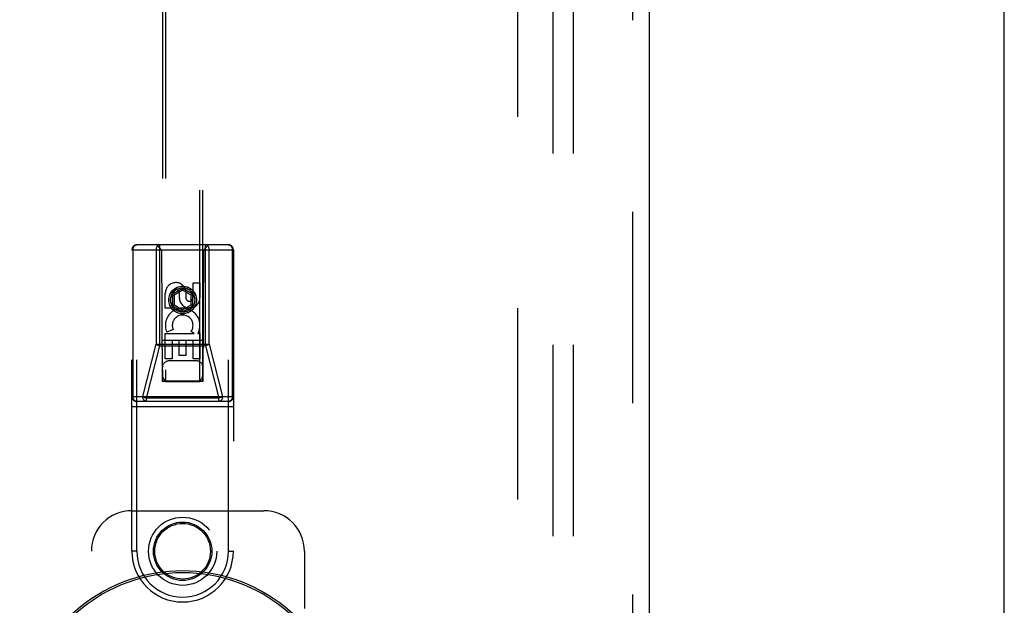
# Model space of a CAD drawing. Header units: inches. Extents: x 0 to 214, y 0 to 139.
# Tile 90 of 147: x 90.65 to 96.72, y 68.37 to 71.98. Entities that reach past the tile are written whole.
import ezdxf

# ---------------------------------------------------------------- set-up
doc = ezdxf.new("R2010")
doc.units = ezdxf.units.IN
doc.header["$LTSCALE"] = 11.786071
doc.header["$MEASUREMENT"] = 0
doc.linetypes.add('HIDDEN', pattern=[0.2, 0.1, -0.1])
doc.layers.get('0').update_dxf_attribs({"linetype": 'CONTINUOUS'})
for name, color, linetype in [('DEFAULT_2', 8, 'HIDDEN'), ('MAIN_OR_RIGHT_DOOR_ASSEMBLY', 7, 'CONTINUOUS'), ('SUBPANEL', 7, 'CONTINUOUS')]:
    doc.layers.add(name, color=color, linetype=linetype)

msp = doc.modelspace()

# ---------------------------------------------------------------- linework, layer by layer
at = {"color": 3, "linetype": 'Continuous'}
msp.add_line((96.7162, 37.6811), (96.7162, 102.2107), dxfattribs=at)
at = {"layer": 'DEFAULT_2', "color": 8, "linetype": 'HIDDEN'}
msp.add_line((93.7162, 96.1291), (93.7162, 39.0251), dxfattribs=at)
at = {"layer": 'MAIN_OR_RIGHT_DOOR_ASSEMBLY', "color": 8, "linetype": 'HIDDEN'}
for p, q in [((94.4247, 96.7231), (94.4247, 38.4311)), ((91.5287, 95.7496), (91.5287, 69.7478)), ((91.5487, 95.7496), (91.5487, 69.7477)), ((91.7587, 69.7477), (91.7587, 95.7496)), ((91.7787, 69.7478), (91.7787, 95.7496)), ((91.3412, 70.5596), (91.9662, 70.5596)), ((91.3412, 68.7021), (91.3412, 70.5596)), ((91.3481, 69.6546), (91.3481, 70.5596)), ((91.9362, 70.5896), (91.3712, 70.5896)), ((91.3712, 68.7021), (91.3712, 70.5896)), ((91.4897, 70.5596), (91.4897, 69.977)), ((91.5237, 70.5596), (91.4937, 70.5896)), ((91.5128, 69.9683), (91.5128, 70.5896)), ((91.5237, 70.5596), (91.5272, 69.7496)), ((91.7802, 69.7496), (91.7837, 70.5596)), ((91.7837, 70.5596), (91.8137, 70.5896)), ((91.7946, 69.9683), (91.7946, 70.5896)), ((91.8177, 69.977), (91.8177, 70.5596)), ((91.9362, 68.7021), (91.9362, 70.5896)), ((91.9593, 70.5596), (91.9593, 69.6546)), ((91.9662, 70.5596), (91.9662, 68.7021)), ((91.6537, 70.3214), (91.5912, 70.2854)), ((91.7162, 70.2854), (91.6537, 70.3214)), ((91.6537, 70.3214), (91.6537, 70.3099)), ((91.7179, 70.3561), (91.7603, 70.3561)), ((91.7179, 70.2637), (91.7179, 70.3561)), ((91.7603, 70.3561), (91.7603, 70.2637)), ((91.5471, 70.1998), (91.5471, 70.2923)), ((91.5895, 70.2923), (91.5895, 70.1998)), ((91.5912, 70.2854), (91.6012, 70.2796)), ((91.5912, 70.2854), (91.5912, 70.2132)), ((91.6537, 70.3099), (91.6012, 70.2796)), ((91.6012, 70.2796), (91.6012, 70.219)), ((91.6334, 70.2637), (91.6334, 70.2922)), ((91.7062, 70.2796), (91.6537, 70.3099)), ((91.6744, 70.3061), (91.6744, 70.2598)), ((91.7162, 70.2854), (91.7062, 70.2796)), ((91.7062, 70.219), (91.7062, 70.2796)), ((91.7162, 70.2132), (91.7162, 70.2854)), ((91.5895, 70.1998), (91.5471, 70.1998)), ((91.5912, 70.2132), (91.6012, 70.219)), ((91.5912, 70.2132), (91.6537, 70.1771)), ((91.6012, 70.219), (91.6537, 70.1886)), ((91.6537, 70.1886), (91.7062, 70.219)), ((91.6537, 70.1771), (91.7162, 70.2132)), ((91.7162, 70.2132), (91.7062, 70.219)), ((91.6537, 70.1771), (91.6537, 70.1886)), ((91.5952, 70.0679), (91.5561, 70.051)), ((91.5471, 70.0436), (91.7247, 70.0436)), ((91.5471, 69.8874), (91.5471, 70.0436)), ((91.7247, 70.0436), (91.7061, 70.0566)), ((91.7498, 70.0471), (91.748, 70.0436)), ((91.748, 70.0436), (91.7603, 70.0436)), ((91.7603, 70.0436), (91.7603, 69.8874)), ((91.4083, 69.6546), (91.4897, 69.977)), ((91.4314, 69.6458), (91.5128, 69.9683)), ((91.4897, 69.977), (91.8177, 69.977)), ((91.5128, 69.9683), (91.7946, 69.9683)), ((91.7813, 69.9996), (91.5261, 69.9996)), ((91.632, 70.001), (91.5895, 70.001)), ((91.5895, 70.001), (91.5895, 69.8874)), ((91.632, 69.9087), (91.632, 70.001)), ((91.7179, 70.001), (91.6744, 70.001)), ((91.6744, 70.001), (91.6744, 69.9087)), ((91.7179, 69.8874), (91.7179, 70.001)), ((91.7946, 69.9683), (91.876, 69.6458)), ((91.8177, 69.977), (91.8991, 69.6546)), ((91.5895, 69.8874), (91.5471, 69.8874)), ((91.6744, 69.9087), (91.632, 69.9087)), ((91.7603, 69.8874), (91.7179, 69.8874)), ((91.7387, 69.8746), (91.5687, 69.8746)), ((91.5272, 69.7496), (91.7802, 69.7496)), ((91.5294, 69.7508), (91.5306, 69.7508)), ((91.5306, 69.7508), (91.5346, 69.7509)), ((91.5359, 69.7477), (91.5314, 69.7478)), ((91.5346, 69.7509), (91.547, 69.7509)), ((91.5487, 69.7477), (91.5359, 69.7477)), ((91.547, 69.7509), (91.7587, 69.7509)), ((91.5487, 69.7477), (91.7587, 69.7477)), ((91.7587, 69.7509), (91.7716, 69.7509)), ((91.7716, 69.7509), (91.776, 69.7508)), ((91.7769, 69.7478), (91.7729, 69.7478)), ((91.778, 69.7478), (91.7769, 69.7478)), ((91.3412, 69.6546), (91.9662, 69.6546)), ((91.876, 69.6458), (91.4314, 69.6458)), ((91.4314, 69.6246), (91.4314, 69.6458)), ((91.876, 69.6246), (91.876, 69.6458)), ((91.3412, 69.5946), (91.9662, 69.5946)), ((91.9362, 69.6246), (91.3712, 69.6246)), ((91.3412, 68.9521), (92.1537, 68.9521)), ((91.0912, 66.4521), (91.0912, 68.7021)), ((91.3712, 68.7021), (91.3412, 68.7021)), ((91.9362, 68.7021), (91.9662, 68.7021)), ((92.4037, 68.7021), (92.4037, 68.3489))]:
    msp.add_line(p, q, dxfattribs=at)
at = {"layer": 'MAIN_OR_RIGHT_DOOR_ASSEMBLY', "color": 3, "linetype": 'Continuous'}
msp.add_line((94.5287, 96.7231), (94.5287, 38.4311), dxfattribs=at)
at = {"layer": 'MAIN_OR_RIGHT_DOOR_ASSEMBLY', "color": 8, "linetype": 'HIDDEN'}
for points in [[(91.3481, 70.5596), (91.3484, 70.5643), (91.3493, 70.5689), (91.3506, 70.5732), (91.3525, 70.5772), (91.3549, 70.5808), (91.3576, 70.5839), (91.3607, 70.5863), (91.3641, 70.5881), (91.3676, 70.5892), (91.3712, 70.5896)], [(91.5128, 70.5896), (91.5092, 70.5892), (91.5057, 70.5881), (91.5023, 70.5863), (91.4992, 70.5838), (91.4965, 70.5808), (91.4941, 70.5772), (91.4922, 70.5732), (91.4909, 70.5688), (91.49, 70.5643), (91.4897, 70.5596)], [(91.8177, 70.5596), (91.8174, 70.5643), (91.8166, 70.5689), (91.8152, 70.5732), (91.8133, 70.5772), (91.811, 70.5808), (91.8082, 70.5839), (91.8051, 70.5863), (91.8018, 70.5881), (91.7982, 70.5892), (91.7946, 70.5896)], [(91.9362, 70.5896), (91.9398, 70.5892), (91.9434, 70.5881), (91.9467, 70.5863), (91.9498, 70.5838), (91.9526, 70.5808), (91.9549, 70.5772), (91.9568, 70.5732), (91.9582, 70.5688), (91.959, 70.5643), (91.9593, 70.5596)], [(91.4897, 69.977), (91.4927, 69.9754), (91.4961, 69.9737), (91.5, 69.9722), (91.5041, 69.9707), (91.5084, 69.9694), (91.5128, 69.9683)], [(91.8177, 69.977), (91.8148, 69.9754), (91.8113, 69.9737), (91.8075, 69.9722), (91.8034, 69.9707), (91.7991, 69.9694), (91.7946, 69.9683)], [(91.5287, 69.7508), (91.5288, 69.7508), (91.529, 69.7508), (91.5294, 69.7508)], [(91.5314, 69.7478), (91.5299, 69.7478), (91.5294, 69.7478), (91.529, 69.7478), (91.5288, 69.7478), (91.5287, 69.7478)], [(91.7729, 69.7478), (91.7605, 69.7477), (91.7587, 69.7477)], [(91.776, 69.7508), (91.7775, 69.7508), (91.778, 69.7508), (91.7784, 69.7508), (91.7786, 69.7508), (91.7787, 69.7508)], [(91.7787, 69.7478), (91.7786, 69.7478), (91.7784, 69.7478), (91.778, 69.7478)], [(91.3712, 69.6246), (91.3676, 69.6249), (91.3641, 69.626), (91.3607, 69.6279), (91.3576, 69.6303), (91.3549, 69.6334), (91.3525, 69.637), (91.3506, 69.641), (91.3493, 69.6453), (91.3484, 69.6499), (91.3481, 69.6546)], [(91.4314, 69.6246), (91.4278, 69.6249), (91.4243, 69.626), (91.4209, 69.6279), (91.4178, 69.6303), (91.4151, 69.6334), (91.4127, 69.637), (91.4108, 69.641), (91.4094, 69.6453), (91.4086, 69.6499), (91.4083, 69.6546)], [(91.4083, 69.6546), (91.4113, 69.6529), (91.4147, 69.6513), (91.4185, 69.6497), (91.4226, 69.6483), (91.427, 69.647), (91.4314, 69.6458)], [(91.8991, 69.6546), (91.8962, 69.6529), (91.8928, 69.6513), (91.8889, 69.6497), (91.8848, 69.6483), (91.8805, 69.647), (91.876, 69.6458)], [(91.8991, 69.6546), (91.8989, 69.6499), (91.898, 69.6453), (91.8966, 69.641), (91.8947, 69.637), (91.8924, 69.6334), (91.8896, 69.6303), (91.8865, 69.6279), (91.8832, 69.626), (91.8797, 69.6249), (91.876, 69.6246)], [(91.9593, 69.6546), (91.959, 69.6499), (91.9582, 69.6453), (91.9568, 69.641), (91.9549, 69.6369), (91.9526, 69.6334), (91.9498, 69.6303), (91.9467, 69.6278), (91.9434, 69.626), (91.9398, 69.6249), (91.9362, 69.6246)]]:
    msp.add_lwpolyline(points, dxfattribs=at)
for centre, radius in [((91.6537, 70.2496), 0.085), ((91.6537, 70.2496), 0.0845), ((91.6537, 70.2496), 0.0745), ((91.6537, 68.7021), 0.21), ((91.6537, 68.7021), 0.18), ((91.6537, 68.7021), 0.1715)]:
    msp.add_circle(centre, radius, dxfattribs=at)
for centre, radius, start, end in [((91.3712, 70.5596), 0.03, 90, 180), ((91.9362, 70.5596), 0.03, 0, 90), ((91.6115, 70.2924), 0.0644, 12.29948, 180.07752), ((91.6115, 70.2923), 0.0219, 359.90115, 180), ((91.6968, 70.2637), 0.0635, 180, 360), ((91.6959, 70.2637), 0.0219, 190.307, 360), ((91.6538, 70.0933), 0.1065, 334.26362, 203.40274), ((91.6538, 70.0933), 0.0639, 324.88948, 203.40261), ((91.5687, 69.8346), 0.04, 90, 180), ((91.7387, 69.8346), 0.04, 0, 90), ((91.5687, 69.7896), 0.04, 180, 270), ((91.7387, 69.7896), 0.04, 270, 360), ((91.3712, 69.6546), 0.03, 180, 270), ((91.9362, 69.6546), 0.03, 270, 360), ((91.3412, 68.7021), 0.25, 90, 180), ((92.1537, 68.7021), 0.25, 0, 90), ((91.6537, 68.7021), 0.3125, 180, 360), ((91.6537, 68.7021), 0.2825, 180, 360)]:
    msp.add_arc(centre, radius, start, end, dxfattribs=at)
at = {"layer": 'MAIN_OR_RIGHT_DOOR_ASSEMBLY', "color": 7, "linetype": 'Continuous'}
for radius, start, end in [(1.0039, 333.56979, 206.43021), (0.9924, 329.09412, 210.90588)]:
    msp.add_arc((91.6537, 67.5771), radius, start, end, dxfattribs=at)
at = {"layer": 'SUBPANEL', "color": 8, "linetype": 'HIDDEN'}
for p, q in [((93.935, 93.5458), (93.935, 41.6083)), ((94.06, 93.5458), (94.06, 41.6083))]:
    msp.add_line(p, q, dxfattribs=at)

doc.saveas('drawing.dxf')
